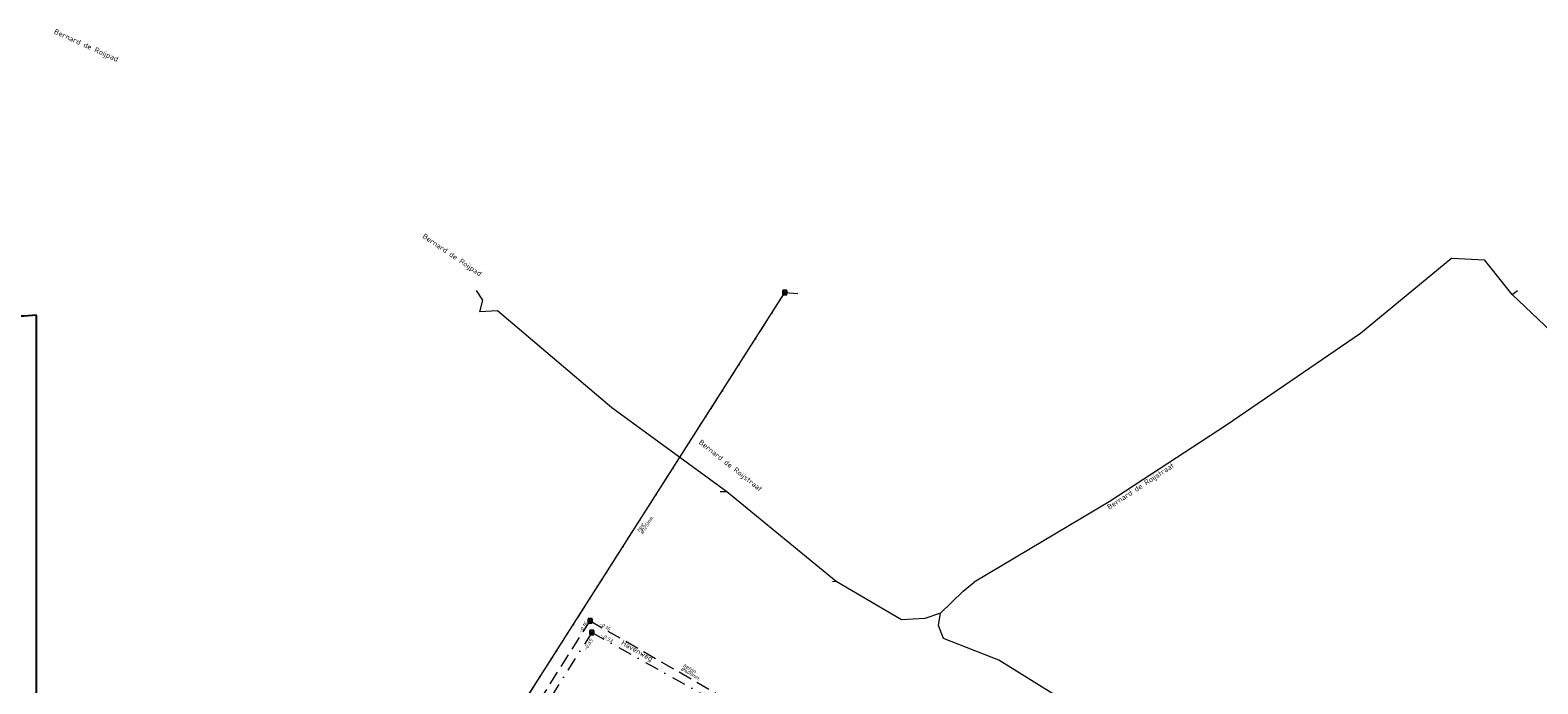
# Model space of a CAD drawing. Header units: metres. Extents: x 152202 to 157341, y 461610 to 468701.
# Tile 70 of 238: x 153453 to 153996, y 464501 to 464737. Entities that reach past the tile are written whole.
import ezdxf
from ezdxf.enums import TextEntityAlignment as Align
from ezdxf.lldxf.tags import DXFTag

# ---------------------------------------------------------------- set-up
doc = ezdxf.new("R2010")
doc.units = ezdxf.units.M
doc.header["$PDMODE"] = 64
doc.header["$PDSIZE"] = 1.5
doc.linetypes.add('RI-HWA', pattern=[7.4, 5, -2.4])
doc.linetypes.add('RI-VWA', pattern=[11, 5, -3, 0, -3])
doc.layers.get('0').update_dxf_attribs({"linetype": 'CONTINUOUS'})
doc.layers.get('DEFPOINTS').update_dxf_attribs({"linetype": 'CONTINUOUS'})
for name, color, linetype, lineweight in [('B-OI-RI-DRUK-G', 190, 'RI-PERS', 18), ('B-OI-RI-HWA-BOB-T18', 150, 'CONTINUOUS', 18), ('B-OI-RI-HWA-MATERIAAL-T18', 150, 'CONTINUOUS', 18), ('B-OI-RI-HWA_DIAMETER-T18', 150, 'CONTINUOUS', 18), ('B-OI-RI-HWA_TRANSPORTLEIDING-G', 150, 'RI-HWA', 18), ('B-OI-RI-HWA_TRANSPORTLEIDING_BETON_400-G', 150, 'RI-HWA', 18), ('B-OI-RI-PERSLEIDING-G', 210, 'RI-PERS', 18), ('B-OI-RI-PERSLEIDING_125-G', 210, 'RI-PERSLEIDING_PE125', 18), ('B-OI-RI-VWA-BOB-T18', 34, 'CONTINUOUS', 18), ('B-OI-RI-VWA-DIAMETER-T18', 34, 'CONTINUOUS', 18), ('B-OI-RI-VWA-MATERIAAL-T18', 34, 'CONTINUOUS', 18), ('B-OI-RI-VWA_TRANSPORTLEIDING-G', 34, 'RI-VWA', 18), ('B-OI-RI-VWA_TRANSPORTLEIDING_BETON_250-G', 34, 'RI-VWA', 18), ('B-OI-RI-VWA_TRANSPORTLEIDING_BETON_300-G', 34, 'RI-VWA', 18), ('B-RO-OG-TOPOGRAFIE-T18', 2, 'CONTINUOUS', 18)]:
    doc.layers.add(name, color=color, linetype=linetype, lineweight=lineweight)
doc.layers.add('gs dwa', color=34, linetype='CONTINUOUS')
doc.layers.add('gs rwa', color=150, linetype='CONTINUOUS')
doc.styles.add('NLCS-ISO-M200-T18', font='NLCS-ISO.ttf', dxfattribs={"height": 360})
doc.styles.add('NLCS-ISO-M750-T18_CURSIEF', font='NLCS-ISO.ttf', dxfattribs={"oblique": 15, "height": 1.35})
tags = doc.linetypes.add('RI-PERS', pattern='A,7,-2,["P",Standard,S=1.8,R=0,X=-0.5,Y=-0.9],-2,7,-2,[102,NLCS.SHX,S=1,R=180,X=0,Y=0],-2', length=22).pattern_tags.tags
tags[6] = DXFTag(74, 10)
tags = doc.linetypes.add('RI-PERSLEIDING_PE125', pattern='A,3,-8,["PE 125",Standard,S=1.8,R=0,X=-7.5,Y=-0.9],-2,7,-2,[102,NLCS.SHX,S=1,R=180,X=0,Y=0],-2', length=24).pattern_tags.tags
tags[6] = DXFTag(74, 10)

# ---------------------------------------------------------------- blocks, each defined once
blk = doc.blocks.new('ACMAP_ANN_TEMPLATE_hwa-diam')
at = {"style": 'NLCS-ISO-M750-T18_CURSIEF', "oblique": 15}
blk.add_attdef('hwa-diam', (-3.7, -1.3), '', height=1.35, dxfattribs=at)
blk = doc.blocks.new('ACMAP_ANN_TEMPLATE_hwa-materiaal')
at = {"style": 'NLCS-ISO-M750-T18_CURSIEF', "oblique": 15}
blk.add_attdef('hwa-mat', (-3.7, 0.2), '', height=1.35, dxfattribs=at)
blk = doc.blocks.new('ACMAP_ANN_TEMPLATE_hwa-nap-l')
at = {"style": 'NLCS-ISO-M750-T18_CURSIEF', "oblique": 15}
blk.add_attdef('hwa-nap-l', (3.3, 0.2), '', height=1.35, dxfattribs=at)
blk = doc.blocks.new('ACMAP_ANN_TEMPLATE_hwa-nap-r')
at = {"style": 'NLCS-ISO-M750-T18_CURSIEF', "oblique": 15}
blk.add_attdef('hwa-nap-r', (-5.6, 0.2), '', height=1.35, dxfattribs=at)
blk = doc.blocks.new('ACMAP_ANN_TEMPLATE_vwa-diam')
at = {"style": 'NLCS-ISO-M750-T18_CURSIEF', "oblique": 15}
blk.add_attdef('vwa-diam', (0.3, -1.3), '', height=1.35, dxfattribs=at)
blk = doc.blocks.new('ACMAP_ANN_TEMPLATE_vwa-materiaal')
at = {"style": 'NLCS-ISO-M750-T18_CURSIEF', "oblique": 15}
blk.add_attdef('vwa-mat', (0.3, 0.2), '', height=1.35, dxfattribs=at)
blk = doc.blocks.new('ACMAP_ANN_TEMPLATE_vwa-nap-l')
at = {"style": 'NLCS-ISO-M750-T18_CURSIEF', "oblique": 15}
blk.add_attdef('vwa-nap-l', (3.3, 0.2), '', height=1.35, dxfattribs=at)

msp = doc.modelspace()

# ---------------------------------------------------------------- linework, layer by layer
at = {"layer": 'B-OI-RI-DRUK-G'}
for p, q in [((153965.3, 464654.4), (153932.5, 464627.3)), ((153965.3, 464654.4), (153977.13, 464653.81)), ((153987.16, 464641.28), (153977.13, 464653.81)), ((153616.1, 464639.2), (153613.8, 464642.8)), ((153987.16, 464641.28), (153989.03, 464642.78)), ((153615.01, 464635.01), (153616.1, 464639.2)), ((154041.66, 464589.22), (153987.16, 464641.28)), ((153621.4, 464635.4), (153615.01, 464635.01)), ((153662.6, 464600.5), (153621.4, 464635.4)), ((153932.5, 464627.3), (153884.14, 464594.22)), ((153704.01, 464570.2), (153662.6, 464600.5)), ((153884.14, 464594.22), (153841.9, 464566.6)), ((153704.01, 464570.2), (153701.7, 464570.2)), ((153743.5, 464537.8), (153704.01, 464570.2)), ((153841.9, 464566.6), (153793.2, 464537.6)), ((153743.5, 464537.8), (153742.2, 464537.7)), ((153767.01, 464524.01), (153743.5, 464537.8)), ((153781.04, 464526.5), (153789.3, 464534.4)), ((153789.3, 464534.4), (153793.2, 464537.6)), ((153775.4, 464524.5), (153767.01, 464524.01)), ((153781.04, 464526.5), (153775.4, 464524.5)), ((153780.3, 464522.01), (153781.04, 464526.5)), ((153782.1, 464517.3), (153780.3, 464522.01)), ((153802.1, 464509.5), (153782.1, 464517.3)), ((153845.9, 464482.3), (153802.1, 464509.5))]:
    msp.add_line(p, q, dxfattribs=at)
at = {"layer": 'B-OI-RI-HWA_TRANSPORTLEIDING-G', "flags": 128}
for points in [[(153616.7, 464463.4), (153654.8, 464523.7)], [(153654.8, 464523.7), (153727.6, 464481.8)]]:
    msp.add_lwpolyline(points, dxfattribs=at)
at = {"layer": 'B-OI-RI-HWA_TRANSPORTLEIDING_BETON_400-G', "flags": 128}
for points in [[(153616.7, 464463.4), (153654.8, 464523.7)], [(153654.8, 464523.7), (153727.6, 464481.8)]]:
    msp.add_lwpolyline(points, dxfattribs=at)
at = {"layer": 'B-OI-RI-PERSLEIDING-G'}
for p, q in [((153620.6, 464478.2), (153724.99, 464642.01)), ((153724.99, 464642.01), (153729.6, 464641.7))]:
    msp.add_line(p, q, dxfattribs=at)
at = {"layer": 'B-OI-RI-PERSLEIDING_125-G', "flags": 128}
msp.add_lwpolyline([(153620.6, 464478.2), (153724.99, 464642.01)], dxfattribs=at)
at = {"layer": 'B-OI-RI-VWA_TRANSPORTLEIDING-G', "flags": 128}
for points in [[(153620.6, 464478.2), (153724.99, 464642.01)], [(153655.4, 464519.5), (153617.8, 464460.2)], [(153655.4, 464519.5), (153725.7, 464480.3)]]:
    msp.add_lwpolyline(points, dxfattribs=at)
at = {"layer": 'B-OI-RI-VWA_TRANSPORTLEIDING_BETON_250-G', "flags": 128}
msp.add_lwpolyline([(153655.4, 464519.5), (153617.8, 464460.2)], dxfattribs=at)
at = {"layer": 'B-OI-RI-VWA_TRANSPORTLEIDING_BETON_300-G', "flags": 128}
msp.add_lwpolyline([(153655.4, 464519.5), (153725.7, 464480.3)], dxfattribs=at)
at = {"layer": 'DEFPOINTS', "flags": 128}
msp.add_lwpolyline([(153455.279, 464633.805), (153450.849, 464633.507), (153415.71, 464633.507), (153265.71, 464633.507), (153265.71, 464456.506), (153265.71, 464394.258), (153455.279, 464394.258)], close=True, dxfattribs=at)
msp.add_lwpolyline([(153455.279, 464633.805), (153450.849, 464633.507), (153415.71, 464633.507), (153265.71, 464633.507), (153265.71, 464456.506), (153265.71, 464394.258), (153455.279, 464394.258)], close=True, dxfattribs=at)
at = {"layer": 'gs dwa'}
for p in [(153724.99, 464642.01), (153655.4, 464519.5)]:
    msp.add_point(p, dxfattribs=at)
at = {"layer": 'gs rwa'}
msp.add_point((153654.8, 464523.7), dxfattribs=at)

# ---------------------------------------------------------------- block references
at = {"layer": 'B-OI-RI-HWA-BOB-T18'}
for name, rotation, values in [('ACMAP_ANN_TEMPLATE_hwa-nap-r', 57.71363216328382, {'hwa-nap-r': '-0.16'}), ('ACMAP_ANN_TEMPLATE_hwa-nap-l', 330.0774448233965, {'hwa-nap-l': '-0.16'})]:
    msp.add_blockref(name, (153654.8, 464523.7), dxfattribs=dict(at, rotation=rotation)).add_auto_attribs(values)
at = {"layer": 'B-OI-RI-HWA-MATERIAAL-T18', "rotation": 330.0774448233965}
msp.add_blockref('ACMAP_ANN_TEMPLATE_hwa-materiaal', (153691.2, 464505.273), dxfattribs=at).add_auto_attribs({'hwa-mat': 'beton'})
at = {"layer": 'B-OI-RI-HWA_DIAMETER-T18', "rotation": 330.0774448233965}
msp.add_blockref('ACMAP_ANN_TEMPLATE_hwa-diam', (153691.2, 464505.273), dxfattribs=at).add_auto_attribs({'hwa-diam': '%%c400mm.'})
at = {"layer": 'B-OI-RI-VWA-BOB-T18'}
for p, rotation, values in [((153655.4, 464519.5), 330.8555148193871, {'vwa-nap-l': '-0.53'}), ((153651.767, 464509.795), 57.62268383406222, {'vwa-nap-l': '-0.65'})]:
    msp.add_blockref('ACMAP_ANN_TEMPLATE_vwa-nap-l', p, dxfattribs=dict(at, rotation=rotation)).add_auto_attribs(values)
at = {"layer": 'B-OI-RI-VWA-DIAMETER-T18', "rotation": 57.49215854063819}
msp.add_blockref('ACMAP_ANN_TEMPLATE_vwa-diam', (153672.519, 464555.206), dxfattribs=at).add_auto_attribs({'vwa-diam': '%%c125mm.'})
at = {"layer": 'B-OI-RI-VWA-MATERIAAL-T18', "rotation": 57.49215854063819}
msp.add_blockref('ACMAP_ANN_TEMPLATE_vwa-materiaal', (153672.519, 464555.206), dxfattribs=at).add_auto_attribs({'vwa-mat': 'hpe'})

# ---------------------------------------------------------------- texts
at = {"layer": 'B-RO-OG-TOPOGRAFIE-T18', "style": 'NLCS-ISO-M200-T18'}
for s, rotation, p in [('Bernard de Roijpad', 335.7, (153473.079, 464730.869)), ('Bernard de Roijpad', 325.8, (153604.921, 464655.365)), ('Bernard de Roijstraat', 321.6, (153705.254, 464579.436)), ('Bernard de Roijstraat', 33.3, (153853.321, 464571.999)), ('Havenweg', 330.3, (153671.603, 464512.68))]:
    msp.add_text(s, height=1.875, rotation=rotation, dxfattribs=at).set_placement(p, align=Align.MIDDLE)

doc.saveas('drawing.dxf')
